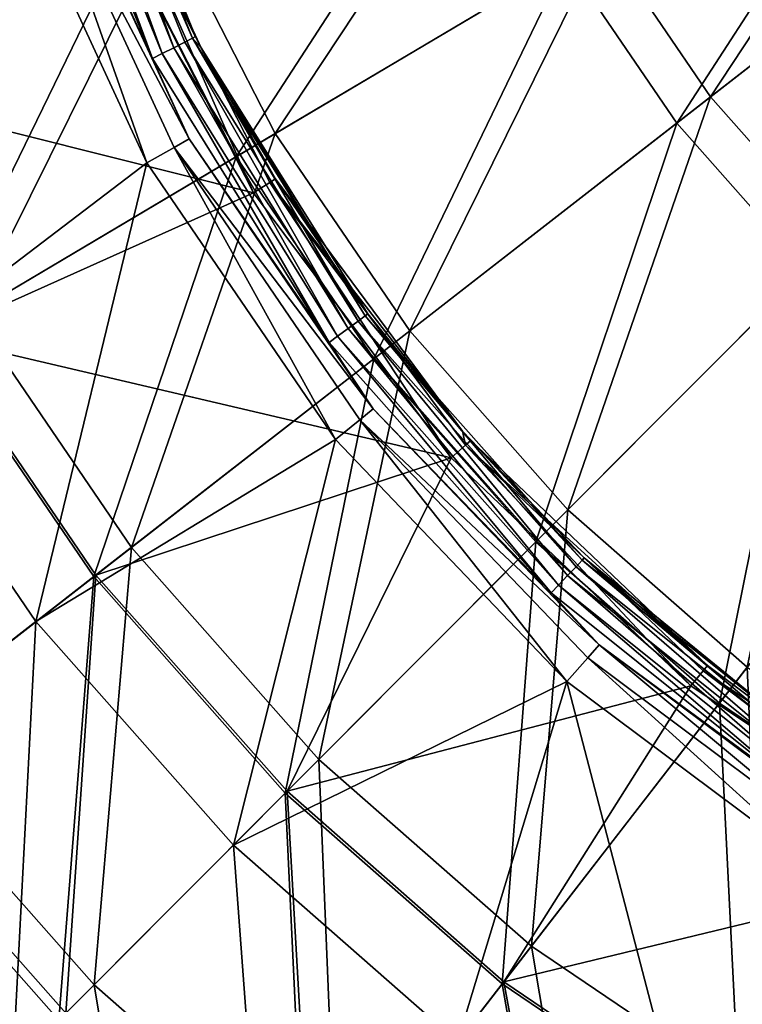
# Model space of a CAD drawing. Header units: millimetres. Extents: x 0 to 424, y 0 to 403.
# Tile 5 of 256: x 59 to 84, y 127 to 161. Entities that reach past the tile are written whole.
import ezdxf

# ---------------------------------------------------------------- set-up
doc = ezdxf.new("R2010")
doc.units = ezdxf.units.MM
doc.header["$LTSCALE"] = 25.4
doc.layers.get('0').update_dxf_attribs({"true_color": 0xff5454})

# ---------------------------------------------------------------- blocks, each defined once
blk = doc.blocks.new('VETRO-III-7641.STL')
at = {"color": 35, "true_color": 0x816c61}
mesh = blk.add_polyface(dxfattribs=at)
corners = [(-192.06, 280.245, 450.196), (-200.49, 267.536, 441.446), (-203.842, 276.803, 441.446), (-189.232, 272.427, 450.196)]
mesh.append_faces([[corners[k] for k in face] for face in [(0, 1, 2), (1, 0, 3)]], dxfattribs={"vtx0": -1, "color": 35})
mesh = blk.add_polyface(dxfattribs=at)
corners = [(-202.014, 266.874, 442.599), (-193.575, 279.802, 451.453), (-205.437, 276.337, 442.599), (-190.681, 271.798, 451.453)]
mesh.append_faces([[corners[k] for k in face] for face in [(0, 1, 2), (1, 0, 3)]], dxfattribs={"vtx0": -1, "color": 35})
mesh = blk.add_polyface(dxfattribs=at)
corners = [(-192.903, 278.806, 243.437), (-188.981, 268.017, 243.279), (-193.315, 278.678, 243.279), (-188.597, 268.212, 243.437)]
mesh.append_faces([[corners[k] for k in face] for face in [(0, 1, 2), (1, 0, 3)]], dxfattribs={"vtx0": -1, "color": 35})
mesh = blk.add_polyface(dxfattribs=at)
corners = [(-192.903, 278.806, 243.437), (-188.323, 268.352, 243.778), (-188.597, 268.212, 243.437), (-192.61, 278.897, 243.778)]
mesh.append_faces([[corners[k] for k in face] for face in [(0, 1, 2), (1, 0, 3)]], dxfattribs={"vtx0": -1, "color": 35})
mesh = blk.add_polyface(dxfattribs=at)
corners = [(-192.61, 278.897, 243.778), (-188.224, 268.402, 244.224), (-188.323, 268.352, 243.778), (-192.504, 278.93, 244.224)]
mesh.append_faces([[corners[k] for k in face] for face in [(0, 1, 2), (1, 0, 3)]], dxfattribs={"vtx0": -1, "color": 35})
mesh = blk.add_polyface(dxfattribs=at)
corners = [(-192.504, 278.93, 244.224), (-190.588, 273.575, 245.857), (-188.224, 268.402, 244.224)]
mesh.append_faces([[corners[k] for k in face] for face in [(0, 1, 2)]], dxfattribs={"color": 35})
mesh = blk.add_polyface(dxfattribs=at)
corners = [(-161.934, 278.979, 462.76), (-170.287, 266.309, 457.339), (-174.031, 271.801, 457.339), (-159.186, 274.947, 462.76)]
mesh.append_faces([[corners[k] for k in face] for face in [(0, 1, 2), (1, 0, 3)]], dxfattribs={"vtx0": -1, "color": 35})
mesh = blk.add_polyface(dxfattribs=at)
corners = [(-193.749, 278.543, 243.342), (-189.718, 267.641, 243.612), (-194.105, 278.432, 243.612), (-189.386, 267.81, 243.342)]
mesh.append_faces([[corners[k] for k in face] for face in [(0, 1, 2), (1, 0, 3)]], dxfattribs={"vtx0": -1, "color": 35})
mesh = blk.add_polyface(dxfattribs=at)
corners = [(-189.718, 267.641, 243.612), (-193.214, 275.165, 244.024), (-194.105, 278.432, 243.612)]
mesh.append_faces([[corners[k] for k in face] for face in [(0, 1, 2)]], dxfattribs={"color": 35})
mesh = blk.add_polyface(dxfattribs=at)
corners = [(-193.315, 278.678, 243.279), (-189.386, 267.81, 243.342), (-193.749, 278.543, 243.342), (-188.981, 268.017, 243.279)]
mesh.append_faces([[corners[k] for k in face] for face in [(0, 1, 2), (1, 0, 3)]], dxfattribs={"vtx0": -1, "color": 35})
mesh = blk.add_polyface(dxfattribs=at)
corners = [(-171.465, 265.394, 458.701), (-163.136, 278.266, 464.229), (-175.314, 271.039, 458.701), (-160.288, 274.089, 464.229)]
mesh.append_faces([[corners[k] for k in face] for face in [(0, 1, 2), (1, 0, 3)]], dxfattribs={"vtx0": -1, "color": 35})
mesh = blk.add_polyface(dxfattribs=at)
corners = [(-177.057, 277.717, 457.339), (-185.447, 265.026, 450.196), (-189.232, 272.427, 450.196), (-174.031, 271.801, 457.339)]
mesh.append_faces([[corners[k] for k in face] for face in [(0, 1, 2), (1, 0, 3)]], dxfattribs={"vtx0": -1, "color": 35})
mesh = blk.add_polyface(dxfattribs=at)
corners = [(-186.805, 264.22, 451.453), (-178.425, 277.123, 458.701), (-190.681, 271.798, 451.453), (-175.314, 271.039, 458.701)]
mesh.append_faces([[corners[k] for k in face] for face in [(0, 1, 2), (1, 0, 3)]], dxfattribs={"vtx0": -1, "color": 35})
mesh = blk.add_polyface(dxfattribs=at)
corners = [(-191.435, 273.23, 247.538), (-205.349, 276.362, 256.495), (-201.93, 266.91, 256.495)]
mesh.append_faces([[corners[k] for k in face] for face in [(0, 1, 2)]], dxfattribs={"color": 35})
mesh = blk.add_polyface(dxfattribs=at)
corners = [(-193.783, 274.957, 245.433), (-189.916, 264.003, 246.511), (-194.807, 274.583, 246.511), (-188.967, 264.541, 245.433)]
mesh.append_faces([[corners[k] for k in face] for face in [(0, 1, 2), (1, 0, 3)]], dxfattribs={"vtx0": -1, "color": 35})
mesh = blk.add_polyface(dxfattribs=at)
corners = [(-193.783, 274.957, 245.433), (-188.441, 264.839, 244.024), (-188.967, 264.541, 245.433), (-193.214, 275.165, 244.024)]
mesh.append_faces([[corners[k] for k in face] for face in [(0, 1, 2), (1, 0, 3)]], dxfattribs={"vtx0": -1, "color": 35})
mesh = blk.add_polyface(dxfattribs=at)
corners = [(-193.214, 275.165, 244.024), (-189.718, 267.641, 243.612), (-188.441, 264.839, 244.024)]
mesh.append_faces([[corners[k] for k in face] for face in [(0, 1, 2)]], dxfattribs={"color": 35})
mesh = blk.add_polyface(dxfattribs=at)
corners = [(-159.186, 274.947, 462.76), (-165.885, 261.331, 457.339), (-170.287, 266.309, 457.339), (-155.954, 271.292, 462.76)]
mesh.append_faces([[corners[k] for k in face] for face in [(0, 1, 2), (1, 0, 3)]], dxfattribs={"vtx0": -1, "color": 35})
mesh = blk.add_polyface(dxfattribs=at)
corners = [(-189.916, 264.003, 246.511), (-199.628, 256.611, 255.699), (-194.807, 274.583, 246.511)]
mesh.append_faces([[corners[k] for k in face] for face in [(0, 1, 2)]], dxfattribs={"color": 35})
mesh = blk.add_polyface(dxfattribs=at)
corners = [(-166.938, 260.275, 458.701), (-160.288, 274.089, 464.229), (-171.465, 265.394, 458.701), (-156.94, 270.302, 464.229)]
mesh.append_faces([[corners[k] for k in face] for face in [(0, 1, 2), (1, 0, 3)]], dxfattribs={"vtx0": -1, "color": 35})
mesh = blk.add_polyface(dxfattribs=at)
corners = [(-186.208, 262.966, 247.538), (-190.813, 273.483, 246.814), (-191.435, 273.23, 247.538), (-185.638, 263.32, 246.814)]
mesh.append_faces([[corners[k] for k in face] for face in [(0, 1, 2), (1, 0, 3)]], dxfattribs={"vtx0": -1, "color": 35})
mesh = blk.add_polyface(dxfattribs=at)
corners = [(-190.588, 273.575, 245.857), (-190.813, 273.483, 246.814), (-188.024, 268.013, 245.857)]
mesh.append_faces([[corners[k] for k in face] for face in [(0, 1, 2)]], dxfattribs={"color": 35})
mesh = blk.add_polyface(dxfattribs=at)
corners = [(-190.813, 273.483, 246.814), (-185.638, 263.32, 246.814), (-188.024, 268.013, 245.857)]
mesh.append_faces([[corners[k] for k in face] for face in [(0, 1, 2)]], dxfattribs={"color": 35})
mesh = blk.add_polyface(dxfattribs=at)
corners = [(-190.588, 273.575, 245.857), (-188.024, 268.013, 245.857), (-188.224, 268.402, 244.224)]
mesh.append_faces([[corners[k] for k in face] for face in [(0, 1, 2)]], dxfattribs={"color": 35})
mesh = blk.add_polyface(dxfattribs=at)
corners = [(-186.208, 262.966, 247.538), (-191.435, 273.23, 247.538), (-201.93, 266.91, 256.495)]
mesh.append_faces([[corners[k] for k in face] for face in [(0, 1, 2)]], dxfattribs={"color": 35})
mesh = blk.add_polyface(dxfattribs=at)
corners = [(-189.232, 272.427, 450.196), (-196.004, 258.762, 441.446), (-200.49, 267.536, 441.446), (-185.447, 265.026, 450.196)]
mesh.append_faces([[corners[k] for k in face] for face in [(0, 1, 2), (1, 0, 3)]], dxfattribs={"vtx0": -1, "color": 35})
mesh = blk.add_polyface(dxfattribs=at)
corners = [(-197.432, 257.914, 442.599), (-190.681, 271.798, 451.453), (-202.014, 266.874, 442.599), (-186.805, 264.22, 451.453)]
mesh.append_faces([[corners[k] for k in face] for face in [(0, 1, 2), (1, 0, 3)]], dxfattribs={"vtx0": -1, "color": 35})
mesh = blk.add_polyface(dxfattribs=at)
corners = [(-174.031, 271.801, 457.339), (-180.765, 258.158, 450.196), (-185.447, 265.026, 450.196), (-170.287, 266.309, 457.339)]
mesh.append_faces([[corners[k] for k in face] for face in [(0, 1, 2), (1, 0, 3)]], dxfattribs={"vtx0": -1, "color": 35})
mesh = blk.add_polyface(dxfattribs=at)
corners = [(-182.011, 257.188, 451.453), (-175.314, 271.039, 458.701), (-186.805, 264.22, 451.453), (-171.465, 265.394, 458.701)]
mesh.append_faces([[corners[k] for k in face] for face in [(0, 1, 2), (1, 0, 3)]], dxfattribs={"vtx0": -1, "color": 35})
mesh = blk.add_polyface(dxfattribs=at)
corners = [(-188.597, 268.212, 243.437), (-182.908, 258.242, 243.279), (-188.981, 268.017, 243.279), (-182.562, 258.5, 243.437)]
mesh.append_faces([[corners[k] for k in face] for face in [(0, 1, 2), (1, 0, 3)]], dxfattribs={"vtx0": -1, "color": 35})
mesh = blk.add_polyface(dxfattribs=at)
corners = [(-188.323, 268.352, 243.778), (-182.562, 258.5, 243.437), (-188.597, 268.212, 243.437), (-182.316, 258.683, 243.778)]
mesh.append_faces([[corners[k] for k in face] for face in [(0, 1, 2), (1, 0, 3)]], dxfattribs={"vtx0": -1, "color": 35})
mesh = blk.add_polyface(dxfattribs=at)
corners = [(-188.224, 268.402, 244.224), (-188.024, 268.013, 244.224), (-188.323, 268.352, 243.778)]
mesh.append_faces([[corners[k] for k in face] for face in [(0, 1, 2)]], dxfattribs={"color": 35})
mesh = blk.add_polyface(dxfattribs=at)
corners = [(-188.323, 268.352, 243.778), (-188.024, 268.013, 244.224), (-182.316, 258.683, 243.778)]
mesh.append_faces([[corners[k] for k in face] for face in [(0, 1, 2)]], dxfattribs={"color": 35})
mesh = blk.add_polyface(dxfattribs=at)
corners = [(-188.224, 268.402, 244.224), (-188.024, 268.013, 245.857), (-188.024, 268.013, 244.224)]
mesh.append_faces([[corners[k] for k in face] for face in [(0, 1, 2)]], dxfattribs={"color": 35})
mesh = blk.add_polyface(dxfattribs=at)
corners = [(-189.386, 267.81, 243.342), (-183.571, 257.747, 243.612), (-189.718, 267.641, 243.612), (-183.273, 257.97, 243.342)]
mesh.append_faces([[corners[k] for k in face] for face in [(0, 1, 2), (1, 0, 3)]], dxfattribs={"vtx0": -1, "color": 35})
mesh = blk.add_polyface(dxfattribs=at)
corners = [(-188.981, 268.017, 243.279), (-183.273, 257.97, 243.342), (-189.386, 267.81, 243.342), (-182.908, 258.242, 243.279)]
mesh.append_faces([[corners[k] for k in face] for face in [(0, 1, 2), (1, 0, 3)]], dxfattribs={"vtx0": -1, "color": 35})
mesh = blk.add_polyface(dxfattribs=at)
corners = [(-188.024, 268.013, 244.224), (-182.227, 258.749, 244.224), (-182.316, 258.683, 243.778)]
mesh.append_faces([[corners[k] for k in face] for face in [(0, 1, 2)]], dxfattribs={"color": 35})
mesh = blk.add_polyface(dxfattribs=at)
corners = [(-188.024, 268.013, 245.857), (-185.431, 263.448, 245.857), (-188.024, 268.013, 244.224)]
mesh.append_faces([[corners[k] for k in face] for face in [(0, 1, 2)]], dxfattribs={"color": 35})
mesh = blk.add_polyface(dxfattribs=at)
corners = [(-188.024, 268.013, 244.224), (-185.431, 263.448, 245.857), (-182.227, 258.749, 244.224)]
mesh.append_faces([[corners[k] for k in face] for face in [(0, 1, 2)]], dxfattribs={"color": 35})
mesh = blk.add_polyface(dxfattribs=at)
corners = [(-188.024, 268.013, 245.857), (-185.638, 263.32, 246.814), (-185.431, 263.448, 245.857)]
mesh.append_faces([[corners[k] for k in face] for face in [(0, 1, 2)]], dxfattribs={"color": 35})
mesh = blk.add_polyface(dxfattribs=at)
corners = [(-183.571, 257.747, 243.612), (-188.441, 264.839, 244.024), (-189.718, 267.641, 243.612)]
mesh.append_faces([[corners[k] for k in face] for face in [(0, 1, 2)]], dxfattribs={"color": 35})
mesh = blk.add_polyface(dxfattribs=at)
corners = [(-186.208, 262.966, 247.538), (-201.93, 266.91, 256.495), (-197.353, 257.961, 256.495)]
mesh.append_faces([[corners[k] for k in face] for face in [(0, 1, 2)]], dxfattribs={"color": 35})
mesh = blk.add_polyface(dxfattribs=at)
corners = [(-170.287, 266.309, 457.339), (-175.258, 251.93, 450.196), (-180.765, 258.158, 450.196), (-165.885, 261.331, 457.339)]
mesh.append_faces([[corners[k] for k in face] for face in [(0, 1, 2), (1, 0, 3)]], dxfattribs={"vtx0": -1, "color": 35})
mesh = blk.add_polyface(dxfattribs=at)
corners = [(-176.373, 250.812, 451.453), (-171.465, 265.394, 458.701), (-182.011, 257.188, 451.453), (-166.938, 260.275, 458.701)]
mesh.append_faces([[corners[k] for k in face] for face in [(0, 1, 2), (1, 0, 3)]], dxfattribs={"vtx0": -1, "color": 35})
mesh = blk.add_polyface(dxfattribs=at)
corners = [(-185.447, 265.026, 450.196), (-190.453, 250.62, 441.446), (-196.004, 258.762, 441.446), (-180.765, 258.158, 450.196)]
mesh.append_faces([[corners[k] for k in face] for face in [(0, 1, 2), (1, 0, 3)]], dxfattribs={"vtx0": -1, "color": 35})
mesh = blk.add_polyface(dxfattribs=at)
corners = [(-188.967, 264.541, 245.433), (-182.033, 255.44, 244.024), (-182.503, 255.059, 245.433), (-188.441, 264.839, 244.024)]
mesh.append_faces([[corners[k] for k in face] for face in [(0, 1, 2), (1, 0, 3)]], dxfattribs={"vtx0": -1, "color": 35})
mesh = blk.add_polyface(dxfattribs=at)
corners = [(-188.441, 264.839, 244.024), (-183.571, 257.747, 243.612), (-182.033, 255.44, 244.024)]
mesh.append_faces([[corners[k] for k in face] for face in [(0, 1, 2)]], dxfattribs={"color": 35})
mesh = blk.add_polyface(dxfattribs=at)
corners = [(-188.967, 264.541, 245.433), (-183.35, 254.372, 246.511), (-189.916, 264.003, 246.511), (-182.503, 255.059, 245.433)]
mesh.append_faces([[corners[k] for k in face] for face in [(0, 1, 2), (1, 0, 3)]], dxfattribs={"vtx0": -1, "color": 35})
mesh = blk.add_polyface(dxfattribs=at)
corners = [(-189.916, 264.003, 246.511), (-193.779, 248.032, 255.699), (-199.628, 256.611, 255.699), (-183.35, 254.372, 246.511)]
mesh.append_faces([[corners[k] for k in face] for face in [(0, 1, 2), (1, 0, 3)]], dxfattribs={"vtx0": -1, "color": 35})
mesh = blk.add_polyface(dxfattribs=at)
corners = [(-191.764, 249.6, 442.599), (-186.805, 264.22, 451.453), (-197.432, 257.914, 442.599), (-182.011, 257.188, 451.453)]
mesh.append_faces([[corners[k] for k in face] for face in [(0, 1, 2), (1, 0, 3)]], dxfattribs={"vtx0": -1, "color": 35})
mesh = blk.add_polyface(dxfattribs=at)
corners = [(-179.321, 253.732, 247.538), (-185.638, 263.32, 246.814), (-186.208, 262.966, 247.538), (-178.819, 254.177, 246.814)]
mesh.append_faces([[corners[k] for k in face] for face in [(0, 1, 2), (1, 0, 3)]], dxfattribs={"vtx0": -1, "color": 35})
mesh = blk.add_polyface(dxfattribs=at)
corners = [(-185.431, 263.448, 245.857), (-185.638, 263.32, 246.814), (-178.926, 254.667, 245.857)]
mesh.append_faces([[corners[k] for k in face] for face in [(0, 1, 2)]], dxfattribs={"color": 35})
mesh = blk.add_polyface(dxfattribs=at)
corners = [(-185.638, 263.32, 246.814), (-178.819, 254.177, 246.814), (-178.926, 254.667, 245.857)]
mesh.append_faces([[corners[k] for k in face] for face in [(0, 1, 2)]], dxfattribs={"color": 35})
mesh = blk.add_polyface(dxfattribs=at)
corners = [(-185.431, 263.448, 245.857), (-178.926, 254.667, 245.857), (-182.227, 258.749, 244.224)]
mesh.append_faces([[corners[k] for k in face] for face in [(0, 1, 2)]], dxfattribs={"color": 35})
mesh = blk.add_polyface(dxfattribs=at)
corners = [(-179.321, 253.732, 247.538), (-186.208, 262.966, 247.538), (-197.353, 257.961, 256.495)]
mesh.append_faces([[corners[k] for k in face] for face in [(0, 1, 2)]], dxfattribs={"color": 35})
mesh = blk.add_polyface(dxfattribs=at)
corners = [(-165.885, 261.331, 457.339), (-169.014, 246.442, 450.196), (-175.258, 251.93, 450.196), (-160.893, 256.943, 457.339)]
mesh.append_faces([[corners[k] for k in face] for face in [(0, 1, 2), (1, 0, 3)]], dxfattribs={"vtx0": -1, "color": 35})
mesh = blk.add_polyface(dxfattribs=at)
corners = [(-169.98, 245.193, 451.453), (-166.938, 260.275, 458.701), (-176.373, 250.812, 451.453), (-161.806, 255.763, 458.701)]
mesh.append_faces([[corners[k] for k in face] for face in [(0, 1, 2), (1, 0, 3)]], dxfattribs={"vtx0": -1, "color": 35})
mesh = blk.add_polyface(dxfattribs=at)
corners = [(-196.004, 258.762, 441.446), (-199.198, 243.816, 431.225), (-205.533, 253.107, 431.225), (-190.453, 250.62, 441.446)]
mesh.append_faces([[corners[k] for k in face] for face in [(0, 1, 2), (1, 0, 3)]], dxfattribs={"vtx0": -1, "color": 35})
mesh = blk.add_polyface(dxfattribs=at)
corners = [(-182.562, 258.5, 243.437), (-175.27, 249.634, 243.279), (-182.908, 258.242, 243.279), (-174.973, 249.946, 243.437)]
mesh.append_faces([[corners[k] for k in face] for face in [(0, 1, 2), (1, 0, 3)]], dxfattribs={"vtx0": -1, "color": 35})
mesh = blk.add_polyface(dxfattribs=at)
corners = [(-182.316, 258.683, 243.778), (-174.973, 249.946, 243.437), (-182.562, 258.5, 243.437), (-174.761, 250.169, 243.778)]
mesh.append_faces([[corners[k] for k in face] for face in [(0, 1, 2), (1, 0, 3)]], dxfattribs={"vtx0": -1, "color": 35})
mesh = blk.add_polyface(dxfattribs=at)
corners = [(-182.227, 258.749, 244.224), (-178.926, 254.667, 244.224), (-182.316, 258.683, 243.778)]
mesh.append_faces([[corners[k] for k in face] for face in [(0, 1, 2)]], dxfattribs={"color": 35})
mesh = blk.add_polyface(dxfattribs=at)
corners = [(-182.316, 258.683, 243.778), (-178.926, 254.667, 244.224), (-174.761, 250.169, 243.778)]
mesh.append_faces([[corners[k] for k in face] for face in [(0, 1, 2)]], dxfattribs={"color": 35})
mesh = blk.add_polyface(dxfattribs=at)
corners = [(-182.227, 258.749, 244.224), (-178.926, 254.667, 245.857), (-178.926, 254.667, 244.224)]
mesh.append_faces([[corners[k] for k in face] for face in [(0, 1, 2)]], dxfattribs={"color": 35})
mesh = blk.add_polyface(dxfattribs=at)
corners = [(-180.765, 258.158, 450.196), (-183.925, 243.238, 441.446), (-190.453, 250.62, 441.446), (-175.258, 251.93, 450.196)]
mesh.append_faces([[corners[k] for k in face] for face in [(0, 1, 2), (1, 0, 3)]], dxfattribs={"vtx0": -1, "color": 35})
mesh = blk.add_polyface(dxfattribs=at)
corners = [(-182.908, 258.242, 243.279), (-175.584, 249.304, 243.342), (-183.273, 257.97, 243.342), (-175.27, 249.634, 243.279)]
mesh.append_faces([[corners[k] for k in face] for face in [(0, 1, 2), (1, 0, 3)]], dxfattribs={"vtx0": -1, "color": 35})
mesh = blk.add_polyface(dxfattribs=at)
corners = [(-200.572, 242.747, 432.277), (-197.432, 257.914, 442.599), (-207.03, 252.219, 432.277), (-191.764, 249.6, 442.599)]
mesh.append_faces([[corners[k] for k in face] for face in [(0, 1, 2), (1, 0, 3)]], dxfattribs={"vtx0": -1, "color": 35})
mesh = blk.add_polyface(dxfattribs=at)
corners = [(-200.298, 242.959, 266.903), (-197.353, 257.961, 256.495), (-206.732, 252.396, 266.903), (-191.691, 249.656, 256.495)]
mesh.append_faces([[corners[k] for k in face] for face in [(0, 1, 2), (1, 0, 3)]], dxfattribs={"vtx0": -1, "color": 35})
mesh = blk.add_polyface(dxfattribs=at)
corners = [(-179.321, 253.732, 247.538), (-197.353, 257.961, 256.495), (-191.691, 249.656, 256.495)]
mesh.append_faces([[corners[k] for k in face] for face in [(0, 1, 2)]], dxfattribs={"color": 35})
mesh = blk.add_polyface(dxfattribs=at)
corners = [(-183.273, 257.97, 243.342), (-175.84, 249.034, 243.612), (-183.571, 257.747, 243.612), (-175.584, 249.304, 243.342)]
mesh.append_faces([[corners[k] for k in face] for face in [(0, 1, 2), (1, 0, 3)]], dxfattribs={"vtx0": -1, "color": 35})
mesh = blk.add_polyface(dxfattribs=at)
corners = [(-175.84, 249.034, 243.612), (-182.033, 255.44, 244.024), (-183.571, 257.747, 243.612)]
mesh.append_faces([[corners[k] for k in face] for face in [(0, 1, 2)]], dxfattribs={"color": 35})
mesh = blk.add_polyface(dxfattribs=at)
corners = [(-185.098, 242.061, 442.599), (-182.011, 257.188, 451.453), (-191.764, 249.6, 442.599), (-176.373, 250.812, 451.453)]
mesh.append_faces([[corners[k] for k in face] for face in [(0, 1, 2), (1, 0, 3)]], dxfattribs={"vtx0": -1, "color": 35})
mesh = blk.add_polyface(dxfattribs=at)
corners = [(-199.628, 256.611, 255.699), (-202.361, 241.354, 266.322), (-208.98, 251.062, 266.322), (-193.779, 248.032, 255.699)]
mesh.append_faces([[corners[k] for k in face] for face in [(0, 1, 2), (1, 0, 3)]], dxfattribs={"vtx0": -1, "color": 35})
mesh = blk.add_polyface(dxfattribs=at)
corners = [(-162.934, 240.419, 451.453), (-161.806, 255.763, 458.701), (-169.98, 245.193, 451.453), (-156.149, 251.931, 458.701)]
mesh.append_faces([[corners[k] for k in face] for face in [(0, 1, 2), (1, 0, 3)]], dxfattribs={"vtx0": -1, "color": 35})
mesh = blk.add_polyface(dxfattribs=at)
corners = [(-182.503, 255.059, 245.433), (-174.165, 247.223, 244.024), (-174.566, 246.77, 245.433), (-182.033, 255.44, 244.024)]
mesh.append_faces([[corners[k] for k in face] for face in [(0, 1, 2), (1, 0, 3)]], dxfattribs={"vtx0": -1, "color": 35})
mesh = blk.add_polyface(dxfattribs=at)
corners = [(-182.033, 255.44, 244.024), (-175.84, 249.034, 243.612), (-174.165, 247.223, 244.024)]
mesh.append_faces([[corners[k] for k in face] for face in [(0, 1, 2)]], dxfattribs={"color": 35})
mesh = blk.add_polyface(dxfattribs=at)
corners = [(-182.503, 255.059, 245.433), (-175.289, 245.953, 246.511), (-183.35, 254.372, 246.511), (-174.566, 246.77, 245.433)]
mesh.append_faces([[corners[k] for k in face] for face in [(0, 1, 2), (1, 0, 3)]], dxfattribs={"vtx0": -1, "color": 35})
mesh = blk.add_polyface(dxfattribs=at)
corners = [(-178.926, 254.667, 244.224), (-174.685, 250.249, 244.224), (-174.761, 250.169, 243.778)]
mesh.append_faces([[corners[k] for k in face] for face in [(0, 1, 2)]], dxfattribs={"color": 35})
mesh = blk.add_polyface(dxfattribs=at)
corners = [(-178.926, 254.667, 245.857), (-178.637, 254.339, 245.857), (-178.926, 254.667, 244.224)]
mesh.append_faces([[corners[k] for k in face] for face in [(0, 1, 2)]], dxfattribs={"color": 35})
mesh = blk.add_polyface(dxfattribs=at)
corners = [(-178.926, 254.667, 244.224), (-178.637, 254.339, 245.857), (-174.685, 250.249, 244.224)]
mesh.append_faces([[corners[k] for k in face] for face in [(0, 1, 2)]], dxfattribs={"color": 35})
mesh = blk.add_polyface(dxfattribs=at)
corners = [(-178.926, 254.667, 245.857), (-178.819, 254.177, 246.814), (-178.637, 254.339, 245.857)]
mesh.append_faces([[corners[k] for k in face] for face in [(0, 1, 2)]], dxfattribs={"color": 35})
mesh = blk.add_polyface(dxfattribs=at)
corners = [(-183.35, 254.372, 246.511), (-186.901, 240.253, 255.699), (-193.779, 248.032, 255.699)]
mesh.append_faces([[corners[k] for k in face] for face in [(0, 1, 2)]], dxfattribs={"color": 35})
mesh = blk.add_polyface(dxfattribs=at)
corners = [(-175.289, 245.953, 246.511), (-186.901, 240.253, 255.699), (-183.35, 254.372, 246.511)]
mesh.append_faces([[corners[k] for k in face] for face in [(0, 1, 2)]], dxfattribs={"color": 35})
mesh = blk.add_polyface(dxfattribs=at)
corners = [(-170.973, 245.795, 247.538), (-178.819, 254.177, 246.814), (-179.321, 253.732, 247.538), (-170.553, 246.319, 246.814)]
mesh.append_faces([[corners[k] for k in face] for face in [(0, 1, 2), (1, 0, 3)]], dxfattribs={"vtx0": -1, "color": 35})
mesh = blk.add_polyface(dxfattribs=at)
corners = [(-178.819, 254.177, 246.814), (-170.401, 246.509, 245.857), (-178.637, 254.339, 245.857), (-170.553, 246.319, 246.814)]
mesh.append_faces([[corners[k] for k in face] for face in [(0, 1, 2), (1, 0, 3)]], dxfattribs={"vtx0": -1, "color": 35})
mesh = blk.add_polyface(dxfattribs=at)
corners = [(-170.401, 246.509, 245.857), (-174.685, 250.249, 244.224), (-178.637, 254.339, 245.857)]
mesh.append_faces([[corners[k] for k in face] for face in [(0, 1, 2)]], dxfattribs={"color": 35})
mesh = blk.add_polyface(dxfattribs=at)
corners = [(-179.321, 253.732, 247.538), (-191.691, 249.656, 256.495), (-185.033, 242.126, 256.495)]
mesh.append_faces([[corners[k] for k in face] for face in [(0, 1, 2)]], dxfattribs={"color": 35})
mesh = blk.add_polyface(dxfattribs=at)
corners = [(-170.973, 245.795, 247.538), (-179.321, 253.732, 247.538), (-185.033, 242.126, 256.495)]
mesh.append_faces([[corners[k] for k in face] for face in [(0, 1, 2)]], dxfattribs={"color": 35})
mesh = blk.add_polyface(dxfattribs=at)
corners = [(-175.258, 251.93, 450.196), (-176.523, 236.732, 441.446), (-183.925, 243.238, 441.446), (-169.014, 246.442, 450.196)]
mesh.append_faces([[corners[k] for k in face] for face in [(0, 1, 2), (1, 0, 3)]], dxfattribs={"vtx0": -1, "color": 35})
mesh = blk.add_polyface(dxfattribs=at)
corners = [(-190.453, 250.62, 441.446), (-191.748, 235.391, 431.225), (-199.198, 243.816, 431.225), (-183.925, 243.238, 441.446)]
mesh.append_faces([[corners[k] for k in face] for face in [(0, 1, 2), (1, 0, 3)]], dxfattribs={"vtx0": -1, "color": 35})
mesh = blk.add_polyface(dxfattribs=at)
corners = [(-177.54, 235.418, 442.599), (-176.373, 250.812, 451.453), (-185.098, 242.061, 442.599), (-169.98, 245.193, 451.453)]
mesh.append_faces([[corners[k] for k in face] for face in [(0, 1, 2), (1, 0, 3)]], dxfattribs={"vtx0": -1, "color": 35})
mesh = blk.add_polyface(dxfattribs=at)
corners = [(-174.973, 249.946, 243.437), (-166.287, 242.44, 243.279), (-175.27, 249.634, 243.279), (-166.047, 242.798, 243.437)]
mesh.append_faces([[corners[k] for k in face] for face in [(0, 1, 2), (1, 0, 3)]], dxfattribs={"vtx0": -1, "color": 35})
mesh = blk.add_polyface(dxfattribs=at)
corners = [(-174.761, 250.169, 243.778), (-166.047, 242.798, 243.437), (-174.973, 249.946, 243.437), (-165.877, 243.053, 243.778)]
mesh.append_faces([[corners[k] for k in face] for face in [(0, 1, 2), (1, 0, 3)]], dxfattribs={"vtx0": -1, "color": 35})
mesh = blk.add_polyface(dxfattribs=at)
corners = [(-174.685, 250.249, 244.224), (-165.877, 243.053, 243.778), (-174.761, 250.169, 243.778)]
mesh.append_faces([[corners[k] for k in face] for face in [(0, 1, 2)]], dxfattribs={"color": 35})
mesh = blk.add_polyface(dxfattribs=at)
corners = [(-166.898, 243.887, 244.224), (-165.877, 243.053, 243.778), (-174.685, 250.249, 244.224)]
mesh.append_faces([[corners[k] for k in face] for face in [(0, 1, 2)]], dxfattribs={"color": 35})
mesh = blk.add_polyface(dxfattribs=at)
corners = [(-170.401, 246.509, 245.857), (-166.898, 243.887, 244.224), (-174.685, 250.249, 244.224)]
mesh.append_faces([[corners[k] for k in face] for face in [(0, 1, 2)]], dxfattribs={"color": 35})
mesh = blk.add_polyface(dxfattribs=at)
corners = [(-192.977, 234.158, 432.277), (-191.764, 249.6, 442.599), (-200.572, 242.747, 432.277), (-185.098, 242.061, 442.599)]
mesh.append_faces([[corners[k] for k in face] for face in [(0, 1, 2), (1, 0, 3)]], dxfattribs={"vtx0": -1, "color": 35})
mesh = blk.add_polyface(dxfattribs=at)
corners = [(-192.733, 234.404, 266.903), (-191.691, 249.656, 256.495), (-200.298, 242.959, 266.903), (-185.033, 242.126, 256.495)]
mesh.append_faces([[corners[k] for k in face] for face in [(0, 1, 2), (1, 0, 3)]], dxfattribs={"vtx0": -1, "color": 35})
mesh = blk.add_polyface(dxfattribs=at)
corners = [(-175.27, 249.634, 243.279), (-166.541, 242.062, 243.342), (-175.584, 249.304, 243.342), (-166.287, 242.44, 243.279)]
mesh.append_faces([[corners[k] for k in face] for face in [(0, 1, 2), (1, 0, 3)]], dxfattribs={"vtx0": -1, "color": 35})
mesh = blk.add_polyface(dxfattribs=at)
corners = [(-175.584, 249.304, 243.342), (-166.748, 241.753, 243.612), (-175.84, 249.034, 243.612), (-166.541, 242.062, 243.342)]
mesh.append_faces([[corners[k] for k in face] for face in [(0, 1, 2), (1, 0, 3)]], dxfattribs={"vtx0": -1, "color": 35})
mesh = blk.add_polyface(dxfattribs=at)
corners = [(-166.748, 241.753, 243.612), (-174.165, 247.223, 244.024), (-175.84, 249.034, 243.612)]
mesh.append_faces([[corners[k] for k in face] for face in [(0, 1, 2)]], dxfattribs={"color": 35})
mesh = blk.add_polyface(dxfattribs=at)
corners = [(-193.779, 248.032, 255.699), (-194.578, 232.553, 266.322), (-202.361, 241.354, 266.322), (-186.901, 240.253, 255.699)]
mesh.append_faces([[corners[k] for k in face] for face in [(0, 1, 2), (1, 0, 3)]], dxfattribs={"vtx0": -1, "color": 35})
mesh = blk.add_polyface(dxfattribs=at)
corners = [(-165.373, 239.901, 245.433), (-174.165, 247.223, 244.024), (-165.052, 240.414, 244.024), (-174.566, 246.77, 245.433)]
mesh.append_faces([[corners[k] for k in face] for face in [(0, 1, 2), (1, 0, 3)]], dxfattribs={"vtx0": -1, "color": 35})
mesh = blk.add_polyface(dxfattribs=at)
corners = [(-174.165, 247.223, 244.024), (-166.748, 241.753, 243.612), (-165.052, 240.414, 244.024)]
mesh.append_faces([[corners[k] for k in face] for face in [(0, 1, 2)]], dxfattribs={"color": 35})
mesh = blk.add_polyface(dxfattribs=at)
corners = [(-174.566, 246.77, 245.433), (-165.951, 238.976, 246.511), (-175.289, 245.953, 246.511), (-165.373, 239.901, 245.433)]
mesh.append_faces([[corners[k] for k in face] for face in [(0, 1, 2), (1, 0, 3)]], dxfattribs={"vtx0": -1, "color": 35})
mesh = blk.add_polyface(dxfattribs=at)
corners = [(-170.553, 246.319, 246.814), (-166.898, 243.887, 245.857), (-170.401, 246.509, 245.857)]
mesh.append_faces([[corners[k] for k in face] for face in [(0, 1, 2)]], dxfattribs={"color": 35})
mesh = blk.add_polyface(dxfattribs=at)
corners = [(-166.898, 243.887, 245.857), (-166.898, 243.887, 244.224), (-170.401, 246.509, 245.857)]
mesh.append_faces([[corners[k] for k in face] for face in [(0, 1, 2)]], dxfattribs={"color": 35})
mesh = blk.add_polyface(dxfattribs=at)
corners = [(-169.014, 246.442, 450.196), (-168.365, 231.205, 441.446), (-176.523, 236.732, 441.446), (-162.132, 241.78, 450.196)]
mesh.append_faces([[corners[k] for k in face] for face in [(0, 1, 2), (1, 0, 3)]], dxfattribs={"vtx0": -1, "color": 35})
mesh = blk.add_polyface(dxfattribs=at)
corners = [(-161.403, 239.383, 247.538), (-170.553, 246.319, 246.814), (-170.973, 245.795, 247.538), (-161.078, 239.97, 246.814)]
mesh.append_faces([[corners[k] for k in face] for face in [(0, 1, 2), (1, 0, 3)]], dxfattribs={"vtx0": -1, "color": 35})
mesh = blk.add_polyface(dxfattribs=at)
corners = [(-161.078, 239.97, 246.814), (-166.898, 243.887, 245.857), (-170.553, 246.319, 246.814)]
mesh.append_faces([[corners[k] for k in face] for face in [(0, 1, 2)]], dxfattribs={"color": 35})
mesh = blk.add_polyface(dxfattribs=at)
corners = [(-175.289, 245.953, 246.511), (-179.102, 233.398, 255.699), (-186.901, 240.253, 255.699)]
mesh.append_faces([[corners[k] for k in face] for face in [(0, 1, 2)]], dxfattribs={"color": 35})
mesh = blk.add_polyface(dxfattribs=at)
corners = [(-170.505, 227.574, 255.699), (-179.102, 233.398, 255.699), (-175.289, 245.953, 246.511)]
mesh.append_faces([[corners[k] for k in face] for face in [(0, 1, 2)]], dxfattribs={"color": 35})
mesh = blk.add_polyface(dxfattribs=at)
corners = [(-165.951, 238.976, 246.511), (-170.505, 227.574, 255.699), (-175.289, 245.953, 246.511)]
mesh.append_faces([[corners[k] for k in face] for face in [(0, 1, 2)]], dxfattribs={"color": 35})
mesh = blk.add_polyface(dxfattribs=at)
corners = [(-170.973, 245.795, 247.538), (-185.033, 242.126, 256.495), (-177.483, 235.49, 256.495)]
mesh.append_faces([[corners[k] for k in face] for face in [(0, 1, 2)]], dxfattribs={"color": 35})
mesh = blk.add_polyface(dxfattribs=at)
corners = [(-161.403, 239.383, 247.538), (-170.973, 245.795, 247.538), (-177.483, 235.49, 256.495)]
mesh.append_faces([[corners[k] for k in face] for face in [(0, 1, 2)]], dxfattribs={"color": 35})
mesh = blk.add_polyface(dxfattribs=at)
corners = [(-169.208, 229.774, 442.599), (-169.98, 245.193, 451.453), (-177.54, 235.418, 442.599), (-162.934, 240.419, 451.453)]
mesh.append_faces([[corners[k] for k in face] for face in [(0, 1, 2), (1, 0, 3)]], dxfattribs={"vtx0": -1, "color": 35})
mesh = blk.add_polyface(dxfattribs=at)
corners = [(-199.198, 243.816, 431.225), (-198.605, 228.514, 419.695), (-206.863, 237.852, 419.695), (-191.748, 235.391, 431.225)]
mesh.append_faces([[corners[k] for k in face] for face in [(0, 1, 2), (1, 0, 3)]], dxfattribs={"vtx0": -1, "color": 35})
mesh = blk.add_polyface(dxfattribs=at)
corners = [(-183.925, 243.238, 441.446), (-183.302, 227.966, 431.225), (-191.748, 235.391, 431.225), (-176.523, 236.732, 441.446)]
mesh.append_faces([[corners[k] for k in face] for face in [(0, 1, 2), (1, 0, 3)]], dxfattribs={"vtx0": -1, "color": 35})
mesh = blk.add_polyface(dxfattribs=at)
corners = [(-199.889, 227.226, 420.647), (-200.572, 242.747, 432.277), (-208.298, 236.736, 420.647), (-192.977, 234.158, 432.277)]
mesh.append_faces([[corners[k] for k in face] for face in [(0, 1, 2), (1, 0, 3)]], dxfattribs={"vtx0": -1, "color": 35})
mesh = blk.add_polyface(dxfattribs=at)
corners = [(-199.451, 227.666, 278.596), (-200.298, 242.959, 266.903), (-207.807, 237.117, 278.596), (-192.733, 234.404, 266.903)]
mesh.append_faces([[corners[k] for k in face] for face in [(0, 1, 2), (1, 0, 3)]], dxfattribs={"vtx0": -1, "color": 35})
mesh = blk.add_polyface(dxfattribs=at)
corners = [(-184.367, 226.589, 432.277), (-185.098, 242.061, 442.599), (-192.977, 234.158, 432.277), (-177.54, 235.418, 442.599)]
mesh.append_faces([[corners[k] for k in face] for face in [(0, 1, 2), (1, 0, 3)]], dxfattribs={"vtx0": -1, "color": 35})
mesh = blk.add_polyface(dxfattribs=at)
corners = [(-184.155, 226.863, 266.903), (-185.033, 242.126, 256.495), (-192.733, 234.404, 266.903), (-177.483, 235.49, 256.495)]
mesh.append_faces([[corners[k] for k in face] for face in [(0, 1, 2), (1, 0, 3)]], dxfattribs={"vtx0": -1, "color": 35})
mesh = blk.add_polyface(dxfattribs=at)
corners = [(-160.235, 225.218, 442.599), (-162.934, 240.419, 451.453), (-169.208, 229.774, 442.599), (-155.345, 236.567, 451.453)]
mesh.append_faces([[corners[k] for k in face] for face in [(0, 1, 2), (1, 0, 3)]], dxfattribs={"vtx0": -1, "color": 35})
mesh = blk.add_polyface(dxfattribs=at)
corners = [(-186.901, 240.253, 255.699), (-185.754, 224.796, 266.322), (-194.578, 232.553, 266.322), (-179.102, 233.398, 255.699)]
mesh.append_faces([[corners[k] for k in face] for face in [(0, 1, 2), (1, 0, 3)]], dxfattribs={"vtx0": -1, "color": 35})
mesh = blk.add_polyface(dxfattribs=at)
corners = [(-161.403, 239.383, 247.538), (-177.483, 235.49, 256.495), (-169.162, 229.853, 256.495)]
mesh.append_faces([[corners[k] for k in face] for face in [(0, 1, 2)]], dxfattribs={"color": 35})
mesh = blk.add_polyface(dxfattribs=at)
corners = [(-161.246, 222.873, 255.699), (-170.505, 227.574, 255.699), (-165.951, 238.976, 246.511)]
mesh.append_faces([[corners[k] for k in face] for face in [(0, 1, 2)]], dxfattribs={"color": 35})
mesh = blk.add_polyface(dxfattribs=at)
corners = [(-176.523, 236.732, 441.446), (-173.991, 221.659, 431.225), (-183.302, 227.966, 431.225), (-168.365, 231.205, 441.446)]
mesh.append_faces([[corners[k] for k in face] for face in [(0, 1, 2), (1, 0, 3)]], dxfattribs={"vtx0": -1, "color": 35})
mesh = blk.add_polyface(dxfattribs=at)
corners = [(-191.748, 235.391, 431.225), (-189.243, 220.284, 419.695), (-198.605, 228.514, 419.695), (-183.302, 227.966, 431.225)]
mesh.append_faces([[corners[k] for k in face] for face in [(0, 1, 2), (1, 0, 3)]], dxfattribs={"vtx0": -1, "color": 35})
mesh = blk.add_polyface(dxfattribs=at)
corners = [(-174.875, 220.16, 432.277), (-177.54, 235.418, 442.599), (-184.367, 226.589, 432.277), (-169.208, 229.774, 442.599)]
mesh.append_faces([[corners[k] for k in face] for face in [(0, 1, 2), (1, 0, 3)]], dxfattribs={"vtx0": -1, "color": 35})
mesh = blk.add_polyface(dxfattribs=at)
corners = [(-174.699, 220.458, 266.903), (-177.483, 235.49, 256.495), (-184.155, 226.863, 266.903), (-169.162, 229.853, 256.495)]
mesh.append_faces([[corners[k] for k in face] for face in [(0, 1, 2), (1, 0, 3)]], dxfattribs={"vtx0": -1, "color": 35})

msp = doc.modelspace()

# ---------------------------------------------------------------- block references
at = {"color": 0}
msp.add_blockref('VETRO-III-7641.STL', (253.461, -108.03, -10.243), dxfattribs=at)

doc.saveas('drawing.dxf')
